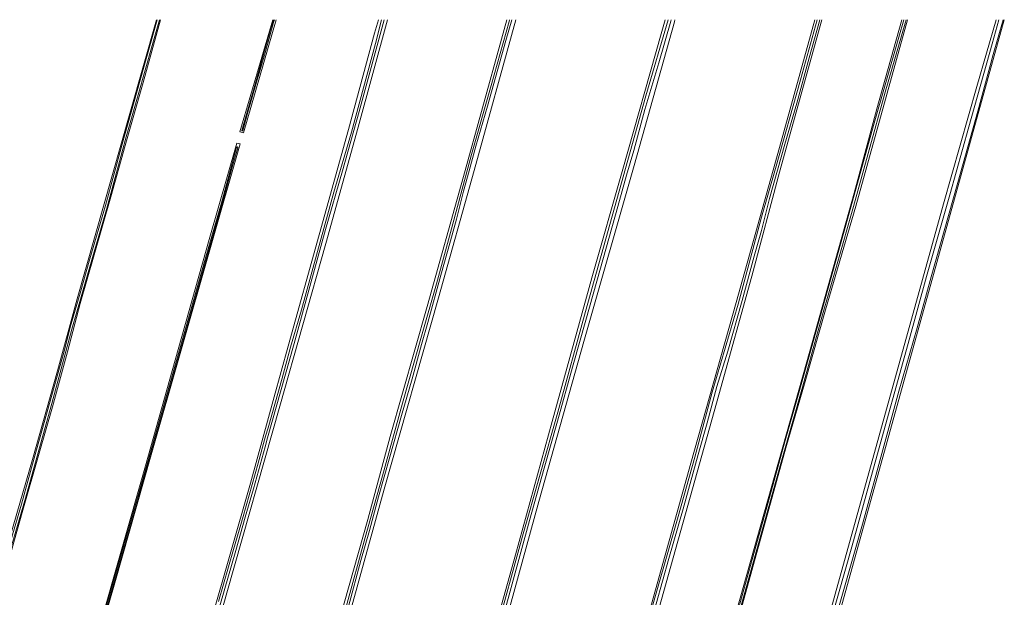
# Model space of a CAD drawing. Header units: metres. Extents: x 151448 to 154749, y 463108 to 465296.
# Tile 125 of 256: x 151756 to 152072, y 465109 to 465295. Entities that reach past the tile are written whole.
import ezdxf

# ---------------------------------------------------------------- set-up
doc = ezdxf.new("R2010")
doc.units = ezdxf.units.M
for name, color, linetype, lineweight in [('B-PV-GR-GRAS-GV', 253, 'Continuous', 9), ('B-PV-OG-TERREIN_OEVER-GV', 253, 'Continuous', 9), ('B-PV-OG-WATER-GV', 253, 'Continuous', 9), ('B-PV-OG-WATER_SLOOT-GV', 253, 'Continuous', 9)]:
    doc.layers.add(name, color=color, linetype=linetype, lineweight=lineweight)

msp = doc.modelspace()

# ---------------------------------------------------------------- linework, layer by layer
at = {"layer": 'B-PV-GR-GRAS-GV', "flags": 128}
for points in [[(151800.854, 465294.866), (151795.218, 465274.704), (151789.45, 465254.427), (151784.889, 465237.848), (151779.485, 465219.277), (151775.012, 465203.533), (151770.95, 465188.083), (151766.036, 465170.385), (151761.796, 465155.488), (151756.359, 465136.323), (151750.587, 465116.055)], [(151752.482, 465128.682), (151759.594, 465153.369), (151767.639, 465181.969), (151774.002, 465205.12), (151791.144, 465265.428), (151799.556, 465294.866)], [(151873.852, 465294.866), (151864.467, 465260.281), (151854.049, 465222.904), (151839.279, 465170.579), (151822.171, 465110.519), (151813.195, 465078.423)], [(151816.91, 465100.826), (151829.816, 465145.84), (151837.385, 465173.519), (151841.923, 465189.902), (151851.943, 465225.678), (151861.341, 465259.6), (151869.719, 465290.494), (151870.954, 465294.866)], [(151838.029, 465294.866), (151827.553, 465258.448), (151826.397, 465258.756), (151836.978, 465294.866)], [(151915.19, 465294.866), (151901.782, 465246.408), (151890.269, 465205.4), (151872.864, 465143.863), (151846.211, 465047.652)], [(151855.492, 465091.659), (151867.552, 465134.12), (151874.761, 465160.807), (151886.622, 465202.616), (151898.358, 465244.426), (151910.59, 465288.638), (151912.327, 465294.866)], [(151966.414, 465294.866), (151966.207, 465294.14), (151953.277, 465247.949), (151937.313, 465192.12), (151922.618, 465139.846), (151894.897, 465039.204)], [(151905.545, 465088.493), (151915.093, 465122.767), (151926.852, 465165.602), (151939.656, 465211.792), (151949.578, 465246.792), (151961.986, 465290.329), (151963.284, 465294.866)], [(152013.665, 465294.866), (152000, 465245.834), (151991.103, 465212.382), (151980.537, 465174.178), (151962.834, 465111.064), (151947.617, 465056.662)], [(151957.621, 465102.297), (151971.544, 465152.217), (151986.065, 465203.94), (152000, 465253.734), (152011.445, 465294.866)], [(151983.053, 464984.576), (152052.837, 465235.668), (152063.597, 465273.34), (152069.766, 465294.866)], [(152041.217, 465294.866), (152024.639, 465234.836), (152014.855, 465201.522), (152008.289, 465178.488), (152002.058, 465157.154), (151985.717, 465097.961)], [(152072.403, 465294.866), (151986.168, 464984.58)], [(151986.206, 465104.652), (151999.759, 465152.574), (152008.834, 465184.795), (152024.082, 465239.059), (152031.43, 465266.204), (152039.461, 465294.866)]]:
    msp.add_lwpolyline(points, dxfattribs=at)
msp.add_lwpolyline([(151756.459, 465013.043), (151757.317, 465016.506), (151760.532, 465028.093), (151762.027, 465033.35), (151770.733, 465063.018), (151780.967, 465098.759), (151795.96, 465151.384), (151805.518, 465185.396), (151816.533, 465224.12), (151825.45, 465255.146), (151826.458, 465254.943), (151797.838, 465154.931), (151786.093, 465113.747), (151775.63, 465077.314), (151765.794, 465043.249), (151760.985, 465027.179), (151756.978, 465012.835)], close=True, dxfattribs=at)
at = {"layer": 'B-PV-OG-TERREIN_OEVER-GV', "flags": 128}
for points in [[(151799.556, 465294.866), (151791.144, 465265.428), (151774.002, 465205.12), (151767.639, 465181.969), (151759.594, 465153.369), (151752.482, 465128.682), (151745.221, 465102.89), (151734.772, 465067.236), (151735.009, 465066.762), (151735.379, 465066.55), (151735.829, 465066.63), (151736.332, 465066.78), (151739.449, 465077.441), (151750.587, 465116.055), (151756.359, 465136.323), (151761.796, 465155.488), (151766.036, 465170.385), (151770.95, 465188.083), (151775.012, 465203.533), (151779.485, 465219.277), (151784.889, 465237.848), (151789.45, 465254.427), (151795.218, 465274.704), (151800.854, 465294.866)], [(151748.145, 465112.363), (151756.146, 465139.052), (151760.136, 465153.881), (151765.822, 465174.045), (151770.041, 465189.043), (151771.769, 465195.98), (151774.929, 465206.887), (151778.102, 465217.93), (151783.126, 465235.153), (151788.493, 465254.796), (151794.281, 465275.421), (151799.77, 465294.866)], [(151800.475, 465294.866), (151798.114, 465286.57), (151793.666, 465270.737), (151789.78, 465257.158), (151786.946, 465246.891), (151783.486, 465233.816), (151778.753, 465217.619), (151772.282, 465195.36), (151765.85, 465171.413), (151757.196, 465140.168), (151749.332, 465113.489)], [(151872.776, 465294.866), (151870.266, 465285.366), (151864.821, 465265.37), (151859.394, 465246.222), (151853.898, 465227.392), (151843.882, 465190.709), (151835.311, 465160.387), (151834.561, 465157.524), (151830.736, 465143.971), (151828.114, 465134.838), (151825.028, 465124.095), (151812.599, 465081.097)], [(151813.195, 465078.423), (151822.171, 465110.519), (151839.279, 465170.579), (151854.049, 465222.904), (151864.467, 465260.281), (151873.852, 465294.866)], [(151870.954, 465294.866), (151869.719, 465290.494), (151861.341, 465259.6), (151851.943, 465225.678), (151841.923, 465189.902), (151837.385, 465173.519), (151829.816, 465145.84), (151816.91, 465100.826)], [(151819.542, 465107.777), (151824.275, 465124.507), (151827.444, 465135.107), (151832.263, 465152.252), (151834.674, 465160.894), (151835.454, 465163.561), (151839.95, 465179.605), (151842.661, 465189.528), (151846.186, 465201.575), (151852.526, 465224.645), (151856.572, 465239.375), (151862.295, 465258.646), (151870.032, 465287.202), (151871.998, 465294.866)], [(151836.978, 465294.866), (151826.397, 465258.756), (151827.553, 465258.448), (151838.029, 465294.866)], [(151826.975, 465259.26), (151830.94, 465272.936), (151836.336, 465292.122), (151837.147, 465294.866)], [(151837.488, 465294.866), (151837.206, 465293.918), (151834.469, 465284.22), (151831.718, 465274.824), (151828.958, 465265.111), (151827.299, 465259.177)], [(151912.327, 465294.866), (151910.59, 465288.638), (151898.358, 465244.426), (151886.622, 465202.616), (151874.761, 465160.807), (151867.552, 465134.12), (151855.492, 465091.659), (151851.216, 465076.062), (151848.481, 465066.324), (151835.057, 465016.779), (151832.608, 465007.582), (151832.608, 465006.796), (151833.014, 465006.186), (151833.2, 465006.073), (151833.745, 465005.74), (151833.927, 465005.794), (151834.496, 465005.963), (151834.85, 465006.523), (151846.211, 465047.652), (151872.864, 465143.863), (151890.269, 465205.4), (151901.782, 465246.408), (151915.19, 465294.866)], [(151860.607, 465105.977), (151866.71, 465128.289), (151872.246, 465148.19), (151878.693, 465171.48), (151884.858, 465193.073), (151889.654, 465209.859), (151894.492, 465227.591), (151900.947, 465251.465), (151907.293, 465273.717), (151913.027, 465294.32), (151913.187, 465294.866)], [(151913.94, 465294.866), (151911.963, 465288.13), (151906.049, 465267.084), (151902.328, 465254.201), (151900.151, 465246.289), (151898.308, 465239.722), (151896.063, 465230.744), (151894.218, 465223.7), (151891.107, 465212.721), (151886.88, 465197.481), (151884.796, 465190.428), (151881.826, 465179.324), (151878.442, 465167.56), (151874.671, 465154.262), (151870.987, 465141.448), (151868.13, 465130.605), (151865.306, 465120.914), (151861.387, 465106.13)], [(151963.284, 465294.866), (151961.986, 465290.329), (151949.578, 465246.792), (151939.656, 465211.792), (151926.852, 465165.602), (151915.093, 465122.767), (151905.545, 465088.493), (151894.806, 465049.163), (151883.716, 465009.707), (151882.046, 465003.307), (151882.495, 465002.592), (151882.516, 465002.559), (151883.026, 465002.338), (151883.579, 465002.374), (151883.746, 465002.385), (151883.935, 465002.582), (151887.363, 465012.341), (151894.897, 465039.204), (151922.618, 465139.846), (151937.313, 465192.12), (151953.277, 465247.949), (151966.207, 465294.14), (151966.414, 465294.866)], [(151908.406, 465096.391), (151917.359, 465128.736), (151928.72, 465168.648), (151937.605, 465201.015), (151957.046, 465270.351), (151964.246, 465294.866)], [(151965.168, 465294.866), (151965.036, 465294.392), (151961.177, 465281.032), (151956.732, 465265.987), (151953.132, 465252.787), (151950.837, 465244.851), (151948.057, 465234.771), (151942.435, 465214.92), (151937.749, 465198.259), (151933.622, 465183.849), (151928.407, 465164.97), (151924.344, 465150.591), (151919.598, 465133.798), (151911.182, 465103.213)], [(152011.445, 465294.866), (152000, 465253.734), (151986.065, 465203.94), (151971.544, 465152.217), (151957.621, 465102.297), (151932.757, 465013.521), (151929.194, 465000.381), (151927.956, 464994.745), (151926.201, 464987.388), (151925.895, 464986.986), (151926.414, 464986.948)], [(152013.071, 465294.866), (152009.57, 465282.605), (152005.584, 465267.967), (152001.795, 465254.846), (151996.842, 465237.401), (151994.287, 465227.077), (151991.938, 465218.832), (151988.064, 465204.591), (151983.394, 465188.292), (151979.901, 465176.893), (151976.729, 465165.146), (151973.888, 465154.992), (151969.087, 465137.577), (151964.456, 465121.573), (151960.345, 465106.963), (151955.697, 465089.434), (151952.344, 465077.906), (151948.072, 465063.057), (151945.071, 465051.978), (151935.275, 465016.435), (151927.811, 464987.333)], [(151927.971, 464986.836), (151929.682, 464986.712), (151929.139, 464987.03), (151928.882, 464987.377), (151929.06, 464989.207), (151931.803, 464999.814), (151931.929, 465000.207), (151947.617, 465056.662), (151962.834, 465111.064), (151980.537, 465174.178), (151991.103, 465212.382), (152000, 465245.834), (152013.665, 465294.866)], [(151944.004, 465052.299), (151952.963, 465084.608), (151960.588, 465111.156), (151967.457, 465135.081), (151972.779, 465154.176), (151978.327, 465175.036), (151986.711, 465203.398), (151994.219, 465231.348), (151998.727, 465247.027), (152006.816, 465275.541), (152012.143, 465294.866)], [(151955.726, 464994.296), (151958.207, 465004.23), (151964.515, 465026.798), (151970.344, 465047.265), (151972.273, 465054.167), (151978.96, 465077.757), (151985.382, 465100.002), (151991.272, 465121.291), (151995.931, 465138.125), (152001.842, 465159.552), (152006.256, 465174.888), (152013.956, 465202.419), (152021.414, 465228.771), (152030.325, 465260.853), (152038.474, 465289.201), (152040.082, 465294.866)], [(152040.813, 465294.866), (152040.514, 465293.799), (152034.089, 465271.583), (152028.568, 465251.839), (152023.823, 465234.824), (152018.565, 465216.343), (152013.669, 465199.189), (152007.429, 465176.64), (152000.827, 465153.336), (151994.839, 465131.752), (151987.431, 465105.299), (151982.593, 465087.769), (151976.956, 465068.33), (151972.951, 465053.902), (151961.844, 465014.612), (151956.261, 464994.223)], [(152069.766, 465294.866), (152063.597, 465273.34), (152052.837, 465235.668), (151983.053, 464984.576), (151982.9, 464983.939), (151982.583, 464983.561), (151983.953, 464983.36), (151985.214, 464988.062), (151993.586, 465019.072), (152003.578, 465055.729), (152014.754, 465095.055), (152023.325, 465125.306), (152030.816, 465152.493), (152041.507, 465190.702), (152047.415, 465212.276), (152054.84, 465238.576), (152060.939, 465260.439), (152068.459, 465287.147), (152070.663, 465294.866)], [(152072.028, 465294.866), (152068.814, 465283.623), (152063.933, 465265.406), (152057.474, 465242.484), (152048.845, 465212.195), (152044.328, 465195.79), (152038.471, 465175.401), (152033.32, 465156.469), (152026.957, 465133.376), (152020.753, 465111.599), (152015.411, 465092.853), (152005.077, 465055.151), (152003.083, 465047.935), (151991.561, 465006.012), (151985.701, 464984.526)], [(151985.717, 465097.961), (152002.058, 465157.154), (152008.289, 465178.488), (152014.855, 465201.522), (152024.639, 465234.836), (152041.217, 465294.866)], [(151985.78, 464983.091), (151986.219, 464983.027), (151986.126, 464983.336), (151986.168, 464984.58), (152072.403, 465294.866)], [(152039.461, 465294.866), (152031.43, 465266.204), (152024.082, 465239.059), (152008.834, 465184.795), (151999.759, 465152.574), (151986.206, 465104.652)], [(151756.776, 465013.511), (151758.694, 465020.312), (151761.013, 465028.609), (151761.949, 465031.925), (151766.87, 465049.001), (151771.606, 465065.516), (151775.842, 465079.831), (151779.117, 465091.273), (151781.415, 465099.176), (151784.573, 465110.291), (151790.731, 465131.773), (151796.199, 465150.862), (151801.052, 465167.9), (151808.894, 465195.434), (151815.212, 465217.853), (151820.418, 465235.994), (151825.333, 465253.793)], [(151825.689, 465253.696), (151823.947, 465247.4), (151820.217, 465234.18), (151816.175, 465220.027), (151815.539, 465217.712)], [(151815.539, 465217.712), (151809.19, 465195.35), (151801.349, 465167.815), (151796.495, 465150.777), (151791.027, 465131.688), (151784.869, 465110.207), (151781.712, 465099.091), (151779.413, 465091.187), (151776.137, 465079.745), (151771.902, 465065.429), (151767.166, 465048.916), (151762.245, 465031.84), (151757.983, 465017.047), (151756.998, 465013.458)]]:
    msp.add_lwpolyline(points, dxfattribs=at)
at = {"layer": 'B-PV-OG-TERREIN_OEVER-GV'}
for points in [[(151827.299, 465259.177, -0.762886), (151826.975, 465259.26)], [(151825.333, 465253.793, -1.0413644), (151825.689, 465253.696)]]:
    msp.add_lwpolyline(points, format="xyb", dxfattribs=at)
at = {"layer": 'B-PV-OG-TERREIN_OEVER-GV', "flags": 128}
msp.add_lwpolyline([(151780.967, 465098.759), (151770.733, 465063.018), (151762.027, 465033.35), (151760.532, 465028.093), (151757.317, 465016.506), (151756.459, 465013.043), (151756.978, 465012.835), (151760.985, 465027.179), (151765.794, 465043.249), (151775.63, 465077.314), (151786.093, 465113.747), (151797.838, 465154.931), (151826.458, 465254.943), (151825.45, 465255.146), (151816.533, 465224.12), (151805.518, 465185.396), (151795.96, 465151.384)], close=True, dxfattribs=at)
at = {"layer": 'B-PV-OG-WATER-GV', "flags": 128}
for points in [[(151837.147, 465294.866), (151836.336, 465292.122), (151830.94, 465272.936), (151826.975, 465259.26)], [(151827.299, 465259.177), (151828.958, 465265.111), (151831.718, 465274.824), (151834.469, 465284.22), (151837.206, 465293.918), (151837.488, 465294.866)], [(151825.333, 465253.793), (151820.418, 465235.994), (151815.212, 465217.853), (151808.894, 465195.434), (151801.052, 465167.9), (151796.199, 465150.862), (151790.731, 465131.773), (151784.573, 465110.291), (151781.415, 465099.176), (151779.117, 465091.273), (151775.842, 465079.831), (151771.606, 465065.516), (151766.87, 465049.001), (151761.949, 465031.925), (151761.013, 465028.609), (151758.694, 465020.312), (151756.776, 465013.511)], [(151762.245, 465031.84), (151767.166, 465048.916), (151771.902, 465065.429), (151776.137, 465079.745), (151779.413, 465091.187), (151781.712, 465099.091), (151784.869, 465110.207), (151791.027, 465131.688), (151796.495, 465150.777), (151801.349, 465167.815), (151809.19, 465195.35), (151815.539, 465217.712), (151816.175, 465220.027), (151820.217, 465234.18), (151823.947, 465247.4), (151825.689, 465253.696)]]:
    msp.add_lwpolyline(points, dxfattribs=at)
at = {"layer": 'B-PV-OG-WATER-GV'}
for points in [[(151826.975, 465259.26, 0.762886), (151827.299, 465259.177)], [(151825.689, 465253.696, 1.0413644), (151825.333, 465253.793)]]:
    msp.add_lwpolyline(points, format="xyb", dxfattribs=at)
at = {"layer": 'B-PV-OG-WATER_SLOOT-GV', "flags": 128}
for points in [[(151799.77, 465294.866), (151794.281, 465275.421), (151788.493, 465254.796), (151783.126, 465235.153), (151778.102, 465217.93), (151774.929, 465206.887), (151771.769, 465195.98), (151770.041, 465189.043), (151765.822, 465174.045), (151760.136, 465153.881), (151756.146, 465139.052), (151748.145, 465112.363)], [(151749.332, 465113.489), (151757.196, 465140.168), (151765.85, 465171.413), (151772.282, 465195.36), (151778.753, 465217.619), (151783.486, 465233.816), (151786.946, 465246.891), (151789.78, 465257.158), (151793.666, 465270.737), (151798.114, 465286.57), (151800.475, 465294.866)], [(151812.599, 465081.097), (151825.028, 465124.095), (151828.114, 465134.838), (151830.736, 465143.971), (151834.561, 465157.524), (151835.311, 465160.387), (151843.882, 465190.709), (151853.898, 465227.392), (151859.394, 465246.222), (151864.821, 465265.37), (151870.266, 465285.366), (151872.776, 465294.866)], [(151871.998, 465294.866), (151870.032, 465287.202), (151862.295, 465258.646), (151856.572, 465239.375), (151852.526, 465224.645), (151846.186, 465201.575), (151842.661, 465189.528), (151839.95, 465179.605), (151835.454, 465163.561), (151834.674, 465160.894), (151832.263, 465152.252), (151827.444, 465135.107), (151824.275, 465124.507), (151819.542, 465107.777)], [(151913.187, 465294.866), (151913.027, 465294.32), (151907.293, 465273.717), (151900.947, 465251.465), (151894.492, 465227.591), (151889.654, 465209.859), (151884.858, 465193.073), (151878.693, 465171.48), (151872.246, 465148.19), (151866.71, 465128.289), (151860.607, 465105.977)], [(151861.387, 465106.13), (151865.306, 465120.914), (151868.13, 465130.605), (151870.987, 465141.448), (151874.671, 465154.262), (151878.442, 465167.56), (151881.826, 465179.324), (151884.796, 465190.428), (151886.88, 465197.481), (151891.107, 465212.721), (151894.218, 465223.7), (151896.063, 465230.744), (151898.308, 465239.722), (151900.151, 465246.289), (151902.328, 465254.201), (151906.049, 465267.084), (151911.963, 465288.13), (151913.94, 465294.866)], [(151964.246, 465294.866), (151957.046, 465270.351), (151937.605, 465201.015), (151928.72, 465168.648), (151917.359, 465128.736), (151908.406, 465096.391)], [(151911.182, 465103.213), (151919.598, 465133.798), (151924.344, 465150.591), (151928.407, 465164.97), (151933.622, 465183.849), (151937.749, 465198.259), (151942.435, 465214.92), (151948.057, 465234.771), (151950.837, 465244.851), (151953.132, 465252.787), (151956.732, 465265.987), (151961.177, 465281.032), (151965.036, 465294.392), (151965.168, 465294.866)], [(152012.143, 465294.866), (152006.816, 465275.541), (151998.727, 465247.027), (151994.219, 465231.348), (151986.711, 465203.398), (151978.327, 465175.036), (151972.779, 465154.176), (151967.457, 465135.081), (151960.588, 465111.156), (151952.963, 465084.608), (151944.004, 465052.299), (151930.677, 465003.672), (151926.738, 464987.512)], [(151927.811, 464987.333), (151935.275, 465016.435), (151945.071, 465051.978), (151948.072, 465063.057), (151952.344, 465077.906), (151955.697, 465089.434), (151960.345, 465106.963), (151964.456, 465121.573), (151969.087, 465137.577), (151973.888, 465154.992), (151976.729, 465165.146), (151979.901, 465176.893), (151983.394, 465188.292), (151988.064, 465204.591), (151991.938, 465218.832), (151994.287, 465227.077), (151996.842, 465237.401), (152001.795, 465254.846), (152005.584, 465267.967), (152009.57, 465282.605), (152013.071, 465294.866)], [(152040.082, 465294.866), (152038.474, 465289.201), (152030.325, 465260.853), (152021.414, 465228.771), (152013.956, 465202.419), (152006.256, 465174.888), (152001.842, 465159.552), (151995.931, 465138.125), (151991.272, 465121.291), (151985.382, 465100.002), (151978.96, 465077.757), (151972.273, 465054.167), (151970.344, 465047.265), (151964.515, 465026.798), (151958.207, 465004.23), (151955.726, 464994.296)], [(151956.261, 464994.223), (151961.844, 465014.612), (151972.951, 465053.902), (151976.956, 465068.33), (151982.593, 465087.769), (151987.431, 465105.299), (151994.839, 465131.752), (152000.827, 465153.336), (152007.429, 465176.64), (152013.669, 465199.189), (152018.565, 465216.343), (152023.823, 465234.824), (152028.568, 465251.839), (152034.089, 465271.583), (152040.514, 465293.799), (152040.813, 465294.866)], [(152070.663, 465294.866), (152068.459, 465287.147), (152060.939, 465260.439), (152054.84, 465238.576), (152047.415, 465212.276), (152041.507, 465190.702), (152030.816, 465152.493), (152023.325, 465125.306), (152014.754, 465095.055), (152003.578, 465055.729), (151993.586, 465019.072), (151985.214, 464988.062), (151983.953, 464983.36)], [(151985.701, 464984.526), (151991.561, 465006.012), (152003.083, 465047.935), (152005.077, 465055.151), (152015.411, 465092.853), (152020.753, 465111.599), (152026.957, 465133.376), (152033.32, 465156.469), (152038.471, 465175.401), (152044.328, 465195.79), (152048.845, 465212.195), (152057.474, 465242.484), (152063.933, 465265.406), (152068.814, 465283.623), (152072.028, 465294.866)]]:
    msp.add_lwpolyline(points, dxfattribs=at)

doc.saveas('drawing.dxf')
